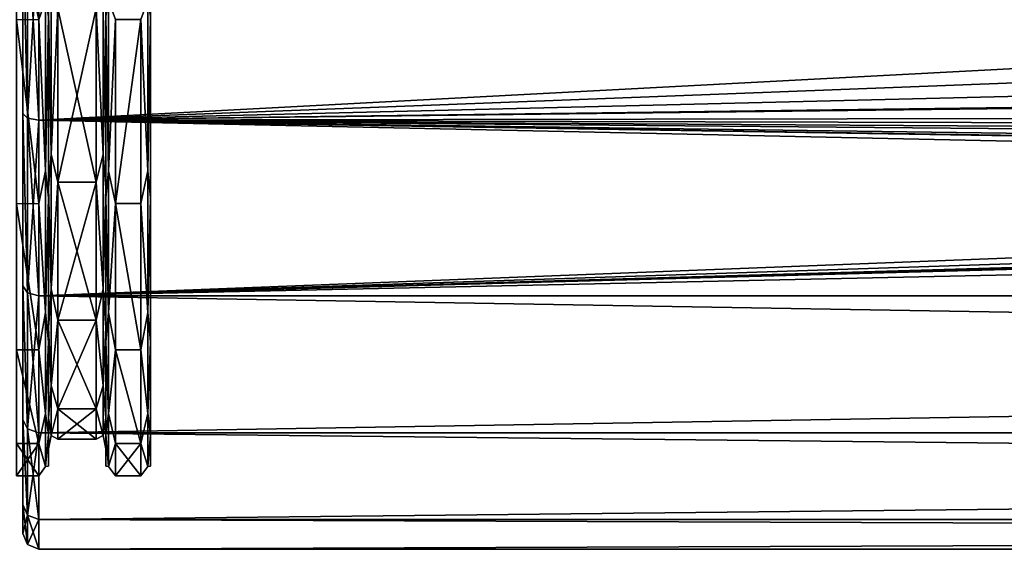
# Model space of a CAD drawing. Header units: metres. Extents: x -150 to 307, y -550 to 84.
# Tile 44 of 256: x -128 to -97, y -23 to -6. Entities that reach past the tile are written whole.
import ezdxf

# ---------------------------------------------------------------- set-up
doc = ezdxf.new("R2010")
doc.units = ezdxf.units.M
doc.layers.add('solid_26006363', color=7, linetype='CONTINUOUS')

msp = doc.modelspace()

# ---------------------------------------------------------------- linework, layer by layer
at = {"layer": 'solid_26006363'}
for points in [[(-128, -21.594101, 6.315068), (-128, 21.594103, 6.315067), (-128, 22.5)], [(-128, -22.5), (-128, -21.594101, 6.315068), (-128, 22.5)], [(-128, 21.594101, -6.315068), (-128, -22.5), (-128, 22.5)], [(-128, -18.93664, 12.151176), (-128, 18.936674, 12.151123), (-128, 21.594103, 6.315067)], [(-128, -21.594101, 6.315068), (-128, -18.93664, 12.151176), (-128, 21.594103, 6.315067)], [(-128, 21.594101, -6.315068), (-128, -21.594103, -6.315067), (-128, -22.5)], [(-128, 21.594101, -6.315068), (-128, 18.93664, -12.151176), (-128, -21.594103, -6.315067)], [(-124, 20.4, -0.000381), (-124, -20.4, 0.000381), (-124, -19.402067, -6.302104)], [(-124, 19.401833, -6.302826), (-124, 20.4, -0.000381), (-124, -19.402067, -6.302104)], [(-124, 20.4, -0.000381), (-124, 19.402067, 6.302104), (-124, -20.4, 0.000381)], [(-124, 19.402067, 6.302104), (-124, -19.401833, 6.302826), (-124, -20.4, 0.000381)], [(-124, 19.402067, 6.302104), (-124, 16.504221, 11.990109), (-124, -19.401833, 6.302826)], [(-124, 19.401833, -6.302826), (-124, -19.402067, -6.302104), (-124, -16.504221, -11.990109)], [(-124, 16.503796, -11.990692), (-124, 19.401833, -6.302826), (-124, -16.504221, -11.990109)], [(-128, -14.744483, 16.994734), (-128, 14.744518, 16.994703), (-128, 18.936674, 12.151123)], [(-128, -18.93664, 12.151176), (-128, -14.744483, 16.994734), (-128, 18.936674, 12.151123)], [(-128, 18.93664, -12.151176), (-128, -18.936674, -12.151123), (-128, -21.594103, -6.315067)], [(-128, 18.93664, -12.151176), (-128, 14.744483, -16.994734), (-128, -18.936674, -12.151123)], [(-124, 16.504221, 11.990109), (-124, -16.503796, 11.990692), (-124, -19.401833, 6.302826)], [(-124, 16.504221, 11.990109), (-124, 11.992166, 16.502766), (-124, -16.503796, 11.990692)], [(-124, 16.503796, -11.990692), (-124, -16.504221, -11.990109), (-124, -11.992166, -16.502766)], [(-124, 11.991564, -16.503202), (-124, 16.503796, -11.990692), (-124, -11.992166, -16.502766)], [(-128, -9.350961, 20.464529), (-128, 9.351008, 20.464508), (-128, 14.744518, 16.994703)], [(-128, -14.744483, 16.994734), (-128, -9.350961, 20.464529), (-128, 14.744518, 16.994703)], [(-128, 14.744483, -16.994734), (-128, -14.744518, -16.994703), (-128, -18.936674, -12.151123)], [(-128, 14.744483, -16.994734), (-128, 9.350961, -20.464529), (-128, -14.744518, -16.994703)], [(-124, 11.992166, 16.502766), (-124, -11.991564, 16.503202), (-124, -16.503796, 11.990692)], [(-124, 11.992166, 16.502766), (-124, 6.306096, 19.40077), (-124, -11.991564, 16.503202)], [(-124, 11.991564, -16.503202), (-124, -11.992166, -16.502766), (-124, -6.306096, -19.40077)], [(-128, -9.350961, 20.464529), (-128, -3.206975, 22.269781), (-128, 9.351008, 20.464508)], [(-128, 9.350961, -20.464529), (-128, -9.351008, -20.464508), (-128, -14.744518, -16.994703)], [(-128, 9.350961, -20.464529), (-128, 3.206975, -22.269781), (-128, -9.351008, -20.464508)], [(-124, 6.306096, 19.40077), (-124, -6.305456, 19.400978), (-124, -11.991564, 16.503202)], [(-128, 3.206975, -22.269781), (-128, -3.207029, -22.269772), (-128, -9.351008, -20.464508)], [(-127.5, -6.400903, -19.685488), (-128.199997, -6.413818, -19.681284), (-128.199997, -3.251045, -20.44311)], [(-127.5, -6.400923, 19.685482), (-128.199997, -3.251083, 20.443104), (-128.199997, -6.413888, 19.681261)], [(-127.853554, -9.49371, 20.788322), (-128, -3.206975, 22.269781), (-128, -9.350961, 20.464529)], [(-127.853554, -9.49371, 20.788322), (-127.853554, -3.2524, 22.620937), (-128, -3.206975, 22.269781)], [(-127.853554, -9.49371, -20.788322), (-128, -9.351008, -20.464508), (-128, -3.207029, -22.269772)], [(-127.853554, -3.2524, -22.620937), (-127.853554, -9.49371, -20.788322), (-128, -3.207029, -22.269772)], [(-127.853554, -9.49371, 20.788322), (-127.5, -3.273241, 22.765894), (-127.853554, -3.2524, 22.620937)], [(-127.853554, -3.2524, -22.620937), (-127.5, -3.273239, -22.765894), (-127.5, -9.554543, -20.921537)], [(-127.853554, -3.2524, -22.620937), (-127.5, -9.554543, -20.921537), (-127.853554, -9.49371, -20.788322)], [(-127.853554, -9.49371, 20.788322), (-127.5, -9.554543, 20.921537), (-127.5, -3.273241, 22.765894)], [(-127.5, -3.273239, -22.765894), (-10.303365, -6.053137, -22.189177), (-8.749658, -8.004267, -21.562275)], [(-127.5, -9.554543, -20.921537), (-127.5, -3.273239, -22.765894), (-8.749658, -8.004267, -21.562275)], [(-127.5, -3.273241, 22.765894), (-127.5, -9.554543, 20.921537), (-11.518896, -3.413036, 22.745356)], [(-127.5, -9.554543, 20.921537), (-10.829616, -5.089062, 22.429924), (-11.518896, -3.413036, 22.745356)], [(-127.5, -9.554543, 20.921537), (-9.84963, -6.686699, 22.006546), (-10.829616, -5.089062, 22.429924)], [(-127.112137, -10.617034, 16.520428), (-127.112137, -5.532627, 18.842398), (-127.199997, -6.147569, 18.874018)], [(-127.112137, -5.532627, -18.842398), (-127.112137, -10.617034, -16.520428), (-127.199997, -6.148464, -18.873728)], [(-127.112137, -5.532627, -18.842398), (-126.900002, -6.057603, -18.587843), (-127.112137, -10.617034, -16.520428)], [(-127.112137, -10.617034, 16.520428), (-126.900002, -6.057263, 18.587955), (-127.112137, -5.532627, 18.842398)], [(-125.487869, -10.617034, 16.520428), (-125.487869, -5.532627, 18.842398), (-125.699997, -6.057543, 18.587864)], [(-125.487869, -5.532627, -18.842398), (-125.487869, -10.617034, -16.520428), (-125.699997, -6.057473, -18.587887)], [(-125.487869, -5.532627, -18.842398), (-125.400002, -6.148214, -18.87381), (-125.487869, -10.617034, -16.520428)], [(-125.487869, -10.617034, 16.520428), (-125.400002, -6.148404, 18.873747), (-125.487869, -5.532627, 18.842398)], [(-127.287865, -11.143759, 17.340027), (-127.287865, -5.807108, 19.777195), (-127.5, -6.400923, 19.685482)], [(-127.287865, -5.807108, -19.777195), (-127.287865, -11.143759, -17.340027), (-127.5, -6.400903, -19.685488)], [(-127.287865, -5.807108, -19.777195), (-127.199997, -6.305917, -19.400829), (-127.287865, -11.143759, -17.340027)], [(-127.287865, -11.143759, 17.340027), (-127.199997, -6.306055, 19.400784), (-127.287865, -5.807108, 19.777195)], [(-125.312134, -5.807108, 19.777195), (-125.400002, -6.306055, 19.400784), (-125.312134, -11.143759, 17.340027)], [(-125.312134, -11.143759, -17.340027), (-125.400002, -6.305917, -19.400829), (-125.312134, -5.807108, -19.777195)], [(-125.312134, -11.143759, -17.340027), (-125.312134, -5.807108, -19.777195), (-125.099998, -6.400903, -19.685488)], [(-125.312134, -5.807108, 19.777195), (-125.312134, -11.143759, 17.340027), (-125.099998, -6.400923, 19.685482)], [(-124.087868, -5.807108, 19.777193), (-124.300003, -6.400867, 19.685499), (-124.087868, -11.143759, 17.340027)], [(-124.087868, -11.143759, -17.340027), (-124.300003, -6.400966, -19.685467), (-124.087868, -5.807108, -19.777193)], [(-124.087868, -11.143759, -17.340027), (-124.087868, -5.807108, -19.777193), (-124, -6.306096, -19.40077)], [(-124.087868, -5.807108, 19.777193), (-124.087868, -11.143759, 17.340027), (-124, -6.305456, 19.400978)], [(-127.199997, -6.147569, 18.874018), (-127.199997, -6.306055, 19.400784), (-127.199997, -11.99208, 16.502829)], [(-127.199997, -11.675284, 16.05315), (-127.199997, -6.147569, 18.874018), (-127.199997, -11.99208, 16.502829)], [(-127.112137, -10.617034, 16.520428), (-127.199997, -6.147569, 18.874018), (-127.199997, -11.675284, 16.05315)], [(-127.199997, -6.148464, -18.873728), (-127.199997, -11.991952, -16.502922), (-127.199997, -6.305917, -19.400829)], [(-127.199997, -6.148464, -18.873728), (-127.199997, -11.676162, -16.052513), (-127.199997, -11.991952, -16.502922)], [(-127.112137, -10.617034, -16.520428), (-127.199997, -11.676162, -16.052513), (-127.199997, -6.148464, -18.873728)], [(-127.112137, -10.617034, 16.520428), (-126.900002, -11.500469, 15.809546), (-126.900002, -6.057263, 18.587955)], [(-127.112137, -10.617034, -16.520428), (-126.900002, -6.057603, -18.587843), (-126.900002, -11.500857, -15.809262)], [(-126.900002, -6.057263, 18.587955), (-126.900002, -11.500469, 15.809546), (-125.699997, -6.057543, 18.587864)], [(-126.900002, -6.057603, -18.587843), (-125.699997, -6.057473, -18.587887), (-125.699997, -11.500702, -15.809376)], [(-126.900002, -11.500469, 15.809546), (-125.699997, -11.500782, 15.809317), (-125.699997, -6.057543, 18.587864)], [(-126.900002, -11.500857, -15.809262), (-126.900002, -6.057603, -18.587843), (-125.699997, -11.500702, -15.809376)], [(-125.487869, -10.617034, -16.520428), (-125.699997, -11.500702, -15.809376), (-125.699997, -6.057473, -18.587887)], [(-125.487869, -10.617034, 16.520428), (-125.699997, -6.057543, 18.587864), (-125.699997, -11.500782, 15.809317)], [(-125.487869, -10.617034, -16.520428), (-125.400002, -6.148214, -18.87381), (-125.400002, -11.675852, -16.052738)], [(-125.487869, -10.617034, 16.520428), (-125.400002, -11.676038, 16.052605), (-125.400002, -6.148404, 18.873747)], [(-125.400002, -6.148214, -18.87381), (-125.400002, -6.305917, -19.400829), (-125.400002, -11.991952, -16.502922)], [(-125.400002, -11.675852, -16.052738), (-125.400002, -6.148214, -18.87381), (-125.400002, -11.991952, -16.502922)], [(-125.400002, -6.148404, 18.873747), (-125.400002, -11.99208, 16.502829), (-125.400002, -6.306055, 19.400784)], [(-125.400002, -6.148404, 18.873747), (-125.400002, -11.676038, 16.052605), (-125.400002, -11.99208, 16.502829)], [(-127.5, -6.400903, -19.685488), (-127.5, -12.169649, -16.744839), (-128.199997, -6.413818, -19.681284)], [(-127.5, -12.169675, 16.74482), (-127.5, -6.400923, 19.685482), (-128.199997, -6.413888, 19.681261)], [(-127.5, -12.169649, -16.744839), (-128.199997, -12.177239, -16.739321), (-128.199997, -6.413818, -19.681284)], [(-127.5, -12.169675, 16.74482), (-128.199997, -6.413888, 19.681261), (-128.199997, -12.17732, 16.739262)], [(-127.287865, -11.143759, -17.340027), (-127.5, -12.169649, -16.744839), (-127.5, -6.400903, -19.685488)], [(-127.287865, -11.143759, 17.340027), (-127.5, -6.400923, 19.685482), (-127.5, -12.169675, 16.74482)], [(-127.287865, -11.143759, -17.340027), (-127.199997, -6.305917, -19.400829), (-127.199997, -11.991952, -16.502922)], [(-127.287865, -11.143759, 17.340027), (-127.199997, -11.99208, 16.502829), (-127.199997, -6.306055, 19.400784)], [(-125.312134, -11.143759, -17.340027), (-125.400002, -11.991952, -16.502922), (-125.400002, -6.305917, -19.400829)], [(-125.312134, -11.143759, 17.340027), (-125.400002, -6.306055, 19.400784), (-125.400002, -11.99208, 16.502829)], [(-125.312134, -11.143759, -17.340027), (-125.099998, -6.400903, -19.685488), (-125.099998, -12.169649, -16.744839)], [(-125.312134, -11.143759, 17.340027), (-125.099998, -12.169675, 16.74482), (-125.099998, -6.400923, 19.685482)], [(-125.099998, -12.169675, 16.74482), (-124.300003, -12.169588, 16.744884), (-124.300003, -6.400867, 19.685499)], [(-125.099998, -6.400923, 19.685482), (-125.099998, -12.169675, 16.74482), (-124.300003, -6.400867, 19.685499)], [(-125.099998, -12.169649, -16.744839), (-125.099998, -6.400903, -19.685488), (-124.300003, -6.400966, -19.685467)], [(-125.099998, -12.169649, -16.744839), (-124.300003, -6.400966, -19.685467), (-124.300003, -12.169714, -16.744793)], [(-124.087868, -11.143759, 17.340027), (-124.300003, -6.400867, 19.685499), (-124.300003, -12.169588, 16.744884)], [(-124.087868, -11.143759, -17.340027), (-124.300003, -12.169714, -16.744793), (-124.300003, -6.400966, -19.685467)], [(-124.087868, -11.143759, 17.340027), (-124, -11.991564, 16.503202), (-124, -6.305456, 19.400978)], [(-124.087868, -11.143759, -17.340027), (-124, -6.306096, -19.40077), (-124, -11.992166, -16.502766)], [(-127.5, -9.554543, 20.921537), (-8.590501, -8.136507, 21.512724), (-9.84963, -6.686699, 22.006546)], [(-127.5, -9.554543, -20.921537), (-8.749658, -8.004267, -21.562275), (-6.391418, -9.857133, -20.780687)], [(-127.5, -9.554543, 20.921537), (-7.130684, -9.353321, 21.012268), (-8.590501, -8.136507, 21.512724)], [(-127.853554, -14.965895, 17.271563), (-128, -9.350961, 20.464529), (-128, -14.744483, 16.994734)], [(-127.853554, -14.965895, 17.271563), (-127.853554, -9.49371, 20.788322), (-128, -9.350961, 20.464529)], [(-127.853554, -14.965895, -17.271563), (-128, -14.744518, -16.994703), (-128, -9.351008, -20.464508)], [(-127.853554, -9.49371, -20.788322), (-127.853554, -14.965895, -17.271563), (-128, -9.351008, -20.464508)], [(-127.853554, -14.965895, 17.271563), (-127.5, -9.554543, 20.921537), (-127.853554, -9.49371, 20.788322)], [(-127.853554, -9.49371, -20.788322), (-127.5, -9.554543, -20.921537), (-127.5, -15.061792, -17.382244)], [(-127.853554, -9.49371, -20.788322), (-127.5, -15.061792, -17.382244), (-127.853554, -14.965895, -17.271563)], [(-127.853554, -14.965895, 17.271563), (-127.5, -15.061794, 17.382242), (-127.5, -9.554543, 20.921537)], [(-127.5, -9.554543, 20.921537), (-5.536629, -10.308073, 20.56073), (-7.130684, -9.353321, 21.012268)], [(-127.5, -9.554543, 20.921537), (-127.5, -15.061794, 17.382242), (-5.536629, -10.308073, 20.56073)], [(-127.5, -15.061794, 17.382242), (127.5, -9.554543, 20.921537), (-0.431443, -11.598684, 19.861282)], [(-127.5, -15.061794, 17.382242), (127.5, -15.061793, 17.382244), (127.5, -9.554543, 20.921537)], [(-127.5, -9.554543, -20.921537), (-1.338806, -11.548614, -19.890438), (0.428403, -11.615707, -19.851332)], [(-127.5, -9.554543, -20.921537), (0.428403, -11.615707, -19.851332), (127.5, -15.061794, -17.382242)], [(-127.5, -9.554543, -20.921537), (-1.600075, -11.517299, -19.908587), (-1.338806, -11.548614, -19.890438)], [(-127.5, -9.554543, -20.921537), (-3.129887, -11.22424, -20.07527), (-1.600075, -11.517299, -19.908587)], [(-127.5, -9.554543, -20.921537), (-4.859303, -10.633843, -20.39415), (-3.129887, -11.22424, -20.07527)], [(-127.5, -9.554543, -20.921537), (-6.391418, -9.857133, -20.780687), (-4.859303, -10.633843, -20.39415)], [(-127.5, -15.061792, -17.382244), (-127.5, -9.554543, -20.921537), (127.5, -15.061794, -17.382242)], [(-127.5, -15.061794, 17.382242), (-3.868196, -10.990808, 20.204012), (-5.536629, -10.308073, 20.56073)], [(-127.112137, -14.841311, 12.860069), (-127.112137, -10.617034, 16.520428), (-127.199997, -11.675284, 16.05315)], [(-127.112137, -10.617034, -16.520428), (-127.112137, -14.841311, -12.860069), (-127.199997, -11.676162, -16.052513)], [(-127.112137, -10.617034, -16.520428), (-126.900002, -11.500857, -15.809262), (-127.112137, -14.841311, -12.860069)], [(-127.112137, -14.841311, 12.860069), (-126.900002, -11.500469, 15.809546), (-127.112137, -10.617034, 16.520428)], [(-125.487869, -14.841311, 12.860069), (-125.487869, -10.617034, 16.520428), (-125.699997, -11.500782, 15.809317)], [(-125.487869, -10.617034, -16.520428), (-125.487869, -14.841311, -12.860069), (-125.699997, -11.500702, -15.809376)], [(-125.487869, -10.617034, -16.520428), (-125.400002, -11.675852, -16.052738), (-125.487869, -14.841311, -12.860069)], [(-125.487869, -14.841311, 12.860069), (-125.400002, -11.676038, 16.052605), (-125.487869, -10.617034, 16.520428)], [(-127.5, -15.061794, 17.382242), (-2.163444, -11.416811, 19.966383), (-3.868196, -10.990808, 20.204012)], [(-127.287865, -15.577609, 13.498075), (-127.287865, -11.143759, 17.340027), (-127.5, -12.169675, 16.74482)], [(-127.287865, -11.143759, -17.340027), (-127.287865, -15.577609, -13.498075), (-127.5, -12.169649, -16.744839)], [(-127.5, -15.061794, 17.382242), (-1.431234, -11.523005, 19.905285), (-2.163444, -11.416811, 19.966383)], [(-127.287865, -11.143759, -17.340027), (-127.199997, -11.991952, -16.502922), (-127.287865, -15.577609, -13.498075)], [(-127.287865, -15.577609, 13.498075), (-127.199997, -11.99208, 16.502829), (-127.287865, -11.143759, 17.340027)], [(-125.312134, -11.143759, 17.340027), (-125.400002, -11.99208, 16.502829), (-125.312134, -15.577609, 13.498075)], [(-125.312134, -15.577609, -13.498075), (-125.400002, -11.991952, -16.502922), (-125.312134, -11.143759, -17.340027)], [(-125.312134, -15.577609, -13.498075), (-125.312134, -11.143759, -17.340027), (-125.099998, -12.169649, -16.744839)], [(-125.312134, -11.143759, 17.340027), (-125.312134, -15.577609, 13.498075), (-125.099998, -12.169675, 16.74482)], [(-124.087868, -11.143759, 17.340027), (-124.300003, -12.169588, 16.744884), (-124.087868, -15.577608, 13.498075)], [(-124.087868, -15.577608, -13.498075), (-124.300003, -12.169714, -16.744793), (-124.087868, -11.143759, -17.340027)], [(-124.087868, -15.577608, -13.498075), (-124.087868, -11.143759, -17.340027), (-124, -11.992166, -16.502766)], [(-124.087868, -11.143759, 17.340027), (-124.087868, -15.577608, 13.498075), (-124, -11.991564, 16.503202)], [(-127.5, -15.061794, 17.382242), (-0.431443, -11.598684, 19.861282), (-1.431234, -11.523005, 19.905285)], [(-127.199997, -11.675284, 16.05315), (-127.199997, -11.99208, 16.502829), (-127.199997, -16.504126, 11.99024)], [(-127.199997, -16.062344, 11.662592), (-127.199997, -11.675284, 16.05315), (-127.199997, -16.504126, 11.99024)], [(-127.112137, -14.841311, 12.860069), (-127.199997, -11.675284, 16.05315), (-127.199997, -16.062344, 11.662592)], [(-127.199997, -11.676162, -16.052513), (-127.199997, -16.504036, -11.990364), (-127.199997, -11.991952, -16.502922)], [(-127.199997, -11.676162, -16.052513), (-127.199997, -16.062962, -11.661742), (-127.199997, -16.504036, -11.990364)], [(-127.112137, -14.841311, -12.860069), (-127.199997, -16.062962, -11.661742), (-127.199997, -11.676162, -16.052513)], [(-127.112137, -14.841311, 12.860069), (-126.900002, -15.820111, 11.485929), (-126.900002, -11.500469, 15.809546)], [(-127.112137, -14.841311, -12.860069), (-126.900002, -11.500857, -15.809262), (-126.900002, -15.82036, -11.485587)], [(-126.900002, -11.500469, 15.809546), (-126.900002, -15.820111, 11.485929), (-125.699997, -11.500782, 15.809317)], [(-126.900002, -11.500857, -15.809262), (-125.699997, -11.500702, -15.809376), (-125.699997, -15.820244, -11.485747)], [(-126.900002, -15.820111, 11.485929), (-125.699997, -15.820295, 11.485676), (-125.699997, -11.500782, 15.809317)], [(-126.900002, -15.82036, -11.485587), (-126.900002, -11.500857, -15.809262), (-125.699997, -15.820244, -11.485747)], [(-125.487869, -14.841311, -12.860069), (-125.699997, -15.820244, -11.485747), (-125.699997, -11.500702, -15.809376)], [(-125.487869, -14.841311, 12.860069), (-125.699997, -11.500782, 15.809317), (-125.699997, -15.820295, 11.485676)], [(-125.487869, -14.841311, -12.860069), (-125.400002, -11.675852, -16.052738), (-125.400002, -16.062693, -11.662113)], [(-125.487869, -14.841311, 12.860069), (-125.400002, -16.062822, 11.661934), (-125.400002, -11.676038, 16.052605)], [(-125.400002, -11.675852, -16.052738), (-125.400002, -11.991952, -16.502922), (-125.400002, -16.504036, -11.990364)], [(-125.400002, -16.062693, -11.662113), (-125.400002, -11.675852, -16.052738), (-125.400002, -16.504036, -11.990364)], [(-125.400002, -11.676038, 16.052605), (-125.400002, -16.504126, 11.99024), (-125.400002, -11.99208, 16.502829)], [(-125.400002, -11.676038, 16.052605), (-125.400002, -16.062822, 11.661934), (-125.400002, -16.504126, 11.99024)], [(-127.287865, -15.577609, -13.498075), (-127.199997, -11.991952, -16.502922), (-127.199997, -16.504036, -11.990364)], [(-127.287865, -15.577609, 13.498075), (-127.199997, -16.504126, 11.99024), (-127.199997, -11.99208, 16.502829)], [(-125.312134, -15.577609, -13.498075), (-125.400002, -16.504036, -11.990364), (-125.400002, -11.991952, -16.502922)], [(-125.312134, -15.577609, 13.498075), (-125.400002, -11.99208, 16.502829), (-125.400002, -16.504126, 11.99024)], [(-124.087868, -15.577608, 13.498075), (-124, -16.503796, 11.990692), (-124, -11.991564, 16.503202)], [(-124.087868, -15.577608, -13.498075), (-124, -11.992166, -16.502766), (-124, -16.504221, -11.990109)], [(-127.5, -12.169649, -16.744839), (-127.5, -16.747051, -12.166605), (-128.199997, -12.177239, -16.739321)], [(-127.5, -16.747065, 12.166586), (-127.5, -12.169675, 16.74482), (-128.199997, -12.17732, 16.739262)], [(-127.5, -16.747051, -12.166605), (-128.199997, -16.750858, -12.161364), (-128.199997, -12.177239, -16.739321)], [(-127.5, -16.747065, 12.166586), (-128.199997, -12.17732, 16.739262), (-128.199997, -16.75091, 12.161292)], [(-127.287865, -15.577609, -13.498075), (-127.5, -16.747051, -12.166605), (-127.5, -12.169649, -16.744839)], [(-127.287865, -15.577609, 13.498075), (-127.5, -12.169675, 16.74482), (-127.5, -16.747065, 12.166586)], [(-125.312134, -15.577609, -13.498075), (-125.099998, -12.169649, -16.744839), (-125.099998, -16.747051, -12.166605)], [(-125.312134, -15.577609, 13.498075), (-125.099998, -16.747065, 12.166586), (-125.099998, -12.169675, 16.74482)], [(-125.099998, -12.169675, 16.74482), (-124.300003, -16.747023, 12.166645), (-124.300003, -12.169588, 16.744884)], [(-125.099998, -12.169649, -16.744839), (-124.300003, -12.169714, -16.744793), (-124.300003, -16.747087, -12.166554)], [(-125.099998, -16.747051, -12.166605), (-125.099998, -12.169649, -16.744839), (-124.300003, -16.747087, -12.166554)], [(-125.099998, -12.169675, 16.74482), (-125.099998, -16.747065, 12.166586), (-124.300003, -16.747023, 12.166645)], [(-124.087868, -15.577608, 13.498075), (-124.300003, -12.169588, 16.744884), (-124.300003, -16.747023, 12.166645)], [(-124.087868, -15.577608, -13.498075), (-124.300003, -16.747087, -12.166554), (-124.300003, -12.169714, -16.744793)], [(-127.853554, -19.225632, 12.355564), (-128, -14.744483, 16.994734), (-128, -18.93664, 12.151176)], [(-127.853554, -19.225632, 12.355564), (-127.853554, -14.965895, 17.271563), (-128, -14.744483, 16.994734)], [(-127.853554, -19.225632, -12.355564), (-128, -18.936674, -12.151123), (-128, -14.744518, -16.994703)], [(-127.853554, -14.965895, -17.271563), (-127.853554, -19.225632, -12.355564), (-128, -14.744518, -16.994703)], [(-127.853554, -19.225632, 12.355564), (-127.5, -15.061794, 17.382242), (-127.853554, -14.965895, 17.271563)], [(-127.853554, -14.965895, -17.271563), (-127.5, -15.061792, -17.382244), (-127.5, -19.348827, -12.434744)], [(-127.853554, -14.965895, -17.271563), (-127.5, -19.348827, -12.434744), (-127.853554, -19.225632, -12.355564)], [(-127.853554, -19.225632, 12.355564), (-127.5, -19.348829, 12.434743), (-127.5, -15.061794, 17.382242)], [(-127.5, -15.061792, -17.382244), (127.5, -15.061794, -17.382242), (127.5, -19.348829, -12.434743)], [(-127.5, -19.348827, -12.434744), (-127.5, -15.061792, -17.382244), (127.5, -19.348829, -12.434743)], [(-127.5, -19.348829, 12.434743), (127.5, -19.348827, 12.434744), (127.5, -15.061793, 17.382244)], [(-127.5, -15.061794, 17.382242), (-127.5, -19.348829, 12.434743), (127.5, -15.061793, 17.382244)], [(-127.112137, -17.863235, 8.157866), (-127.112137, -14.841311, 12.860069), (-127.199997, -16.062344, 11.662592)], [(-127.112137, -14.841311, -12.860069), (-127.112137, -17.863235, -8.157866), (-127.199997, -16.062962, -11.661742)], [(-127.112137, -14.841311, -12.860069), (-126.900002, -15.82036, -11.485587), (-127.112137, -17.863235, -8.157866)], [(-127.112137, -17.863235, 8.157866), (-126.900002, -15.820111, 11.485929), (-127.112137, -14.841311, 12.860069)], [(-125.487869, -17.863234, 8.157866), (-125.487869, -14.841311, 12.860069), (-125.699997, -15.820295, 11.485676)], [(-125.487869, -14.841311, -12.860069), (-125.487869, -17.863234, -8.157866), (-125.699997, -15.820244, -11.485747)], [(-125.487869, -14.841311, -12.860069), (-125.400002, -16.062693, -11.662113), (-125.487869, -17.863234, -8.157866)], [(-125.487869, -17.863234, 8.157866), (-125.400002, -16.062822, 11.661934), (-125.487869, -14.841311, 12.860069)], [(-127.287865, -18.749454, 8.562589), (-127.287865, -15.577609, 13.498075), (-127.5, -16.747065, 12.166586)], [(-127.287865, -15.577609, -13.498075), (-127.287865, -18.749454, -8.562589), (-127.5, -16.747051, -12.166605)], [(-127.287865, -15.577609, -13.498075), (-127.199997, -16.504036, -11.990364), (-127.287865, -18.749454, -8.562589)], [(-127.287865, -18.749454, 8.562589), (-127.199997, -16.504126, 11.99024), (-127.287865, -15.577609, 13.498075)], [(-125.312134, -15.577609, 13.498075), (-125.400002, -16.504126, 11.99024), (-125.312134, -18.749454, 8.562589)], [(-125.312134, -18.749454, -8.562589), (-125.400002, -16.504036, -11.990364), (-125.312134, -15.577609, -13.498075)], [(-125.312134, -18.749454, -8.562589), (-125.312134, -15.577609, -13.498075), (-125.099998, -16.747051, -12.166605)], [(-125.312134, -15.577609, 13.498075), (-125.312134, -18.749454, 8.562589), (-125.099998, -16.747065, 12.166586)], [(-124.087868, -15.577608, 13.498075), (-124.300003, -16.747023, 12.166645), (-124.087868, -18.749453, 8.562589)], [(-124.087868, -18.749453, -8.562589), (-124.300003, -16.747087, -12.166554), (-124.087868, -15.577608, -13.498075)], [(-124.087868, -18.749453, -8.562589), (-124.087868, -15.577608, -13.498075), (-124, -16.504221, -11.990109)], [(-124.087868, -15.577608, 13.498075), (-124.087868, -18.749453, 8.562589), (-124, -16.503796, 11.990692)], [(-127.112137, -17.863235, 8.157866), (-126.900002, -18.594297, 6.037765), (-126.900002, -15.820111, 11.485929)], [(-127.112137, -17.863235, -8.157866), (-126.900002, -15.82036, -11.485587), (-126.900002, -18.594435, -6.037344)], [(-126.900002, -15.820111, 11.485929), (-126.900002, -18.594297, 6.037765), (-125.699997, -15.820295, 11.485676)], [(-126.900002, -15.82036, -11.485587), (-125.699997, -15.820244, -11.485747), (-125.699997, -18.59436, -6.037571)], [(-126.900002, -18.594297, 6.037765), (-125.699997, -18.594389, 6.037484), (-125.699997, -15.820295, 11.485676)], [(-126.900002, -18.594435, -6.037344), (-126.900002, -15.82036, -11.485587), (-125.699997, -18.59436, -6.037571)], [(-125.487869, -17.863234, -8.157866), (-125.699997, -18.59436, -6.037571), (-125.699997, -15.820244, -11.485747)], [(-125.487869, -17.863234, 8.157866), (-125.699997, -15.820295, 11.485676), (-125.699997, -18.594389, 6.037484)], [(-127.199997, -16.062344, 11.662592), (-127.199997, -16.504126, 11.99024), (-127.199997, -19.401993, 6.302332)], [(-127.199997, -18.87962, 6.130201), (-127.199997, -16.062344, 11.662592), (-127.199997, -19.401993, 6.302332)], [(-127.112137, -17.863235, 8.157866), (-127.199997, -16.062344, 11.662592), (-127.199997, -18.87962, 6.130201)], [(-127.199997, -16.062962, -11.661742), (-127.199997, -19.401943, -6.302484), (-127.199997, -16.504036, -11.990364)], [(-127.199997, -16.062962, -11.661742), (-127.199997, -18.879957, -6.129164), (-127.199997, -19.401943, -6.302484)], [(-127.112137, -17.863235, -8.157866), (-127.199997, -18.879957, -6.129164), (-127.199997, -16.062962, -11.661742)], [(-125.487869, -17.863234, -8.157866), (-125.400002, -16.062693, -11.662113), (-125.400002, -18.87978, -6.129708)], [(-125.487869, -17.863234, 8.157866), (-125.400002, -18.87985, 6.12949), (-125.400002, -16.062822, 11.661934)], [(-125.400002, -16.062693, -11.662113), (-125.400002, -16.504036, -11.990364), (-125.400002, -19.401943, -6.302484)], [(-125.400002, -18.87978, -6.129708), (-125.400002, -16.062693, -11.662113), (-125.400002, -19.401943, -6.302484)], [(-125.400002, -16.062822, 11.661934), (-125.400002, -19.401993, 6.302332), (-125.400002, -16.504126, 11.99024)], [(-125.400002, -16.062822, 11.661934), (-125.400002, -18.87985, 6.12949), (-125.400002, -19.401993, 6.302332)], [(-127.287865, -18.749454, -8.562589), (-127.199997, -16.504036, -11.990364), (-127.199997, -19.401943, -6.302484)], [(-127.287865, -18.749454, 8.562589), (-127.199997, -19.401993, 6.302332), (-127.199997, -16.504126, 11.99024)], [(-125.312134, -18.749454, -8.562589), (-125.400002, -19.401943, -6.302484), (-125.400002, -16.504036, -11.990364)], [(-125.312134, -18.749454, 8.562589), (-125.400002, -16.504126, 11.99024), (-125.400002, -19.401993, 6.302332)], [(-124.087868, -18.749453, 8.562589), (-124, -19.401833, 6.302826), (-124, -16.503796, 11.990692)], [(-124.087868, -18.749453, -8.562589), (-124, -16.504221, -11.990109), (-124, -19.402067, -6.302104)], [(-127.5, -16.747051, -12.166605), (-127.5, -19.687172, -6.395721), (-128.199997, -16.750858, -12.161364)], [(-127.5, -19.68718, 6.395697), (-127.5, -16.747065, 12.166586), (-128.199997, -16.75091, 12.161292)], [(-127.5, -19.687172, -6.395721), (-128.199997, -19.68815, -6.392712), (-128.199997, -16.750858, -12.161364)], [(-127.5, -19.68718, 6.395697), (-128.199997, -16.75091, 12.161292), (-128.199997, -19.688177, 6.392624)], [(-127.287865, -18.749454, -8.562589), (-127.5, -19.687172, -6.395721), (-127.5, -16.747051, -12.166605)], [(-127.287865, -18.749454, 8.562589), (-127.5, -16.747065, 12.166586), (-127.5, -19.68718, 6.395697)], [(-125.312134, -18.749454, -8.562589), (-125.099998, -16.747051, -12.166605), (-125.099998, -19.687172, -6.395721)], [(-125.312134, -18.749454, 8.562589), (-125.099998, -19.68718, 6.395697), (-125.099998, -16.747065, 12.166586)], [(-125.099998, -16.747065, 12.166586), (-124.300003, -19.687155, 6.395772), (-124.300003, -16.747023, 12.166645)], [(-125.099998, -16.747051, -12.166605), (-124.300003, -16.747087, -12.166554), (-124.300003, -19.687195, -6.39565)], [(-125.099998, -19.687172, -6.395721), (-125.099998, -16.747051, -12.166605), (-124.300003, -19.687195, -6.39565)], [(-125.099998, -16.747065, 12.166586), (-125.099998, -19.68718, 6.395697), (-124.300003, -19.687155, 6.395772)], [(-124.087868, -18.749453, 8.562589), (-124.300003, -16.747023, 12.166645), (-124.300003, -19.687155, 6.395772)], [(-124.087868, -18.749453, -8.562589), (-124.300003, -19.687195, -6.39565), (-124.300003, -16.747087, -12.166554)], [(-127.112137, -19.437984, 2.79476), (-127.112137, -17.863235, 8.157866), (-127.199997, -18.87962, 6.130201)], [(-127.112137, -17.863235, -8.157866), (-127.112137, -19.437984, -2.79476), (-127.199997, -18.879957, -6.129164)], [(-127.112137, -17.863235, -8.157866), (-126.900002, -18.594435, -6.037344), (-127.112137, -19.437984, -2.79476)], [(-127.112137, -19.437984, 2.79476), (-126.900002, -18.594297, 6.037765), (-127.112137, -17.863235, 8.157866)], [(-125.487869, -19.437984, 2.79476), (-125.487869, -17.863234, 8.157866), (-125.699997, -18.594389, 6.037484)], [(-125.487869, -17.863234, -8.157866), (-125.487869, -19.437984, -2.79476), (-125.699997, -18.59436, -6.037571)], [(-125.487869, -17.863234, -8.157866), (-125.400002, -18.87978, -6.129708), (-125.487869, -19.437984, -2.79476)], [(-125.487869, -19.437984, 2.79476), (-125.400002, -18.87985, 6.12949), (-125.487869, -17.863234, 8.157866)], [(-127.287865, -20.402328, 2.933412), (-127.287865, -18.749454, 8.562589), (-127.5, -19.68718, 6.395697)], [(-127.287865, -18.749454, -8.562589), (-127.287865, -20.402328, -2.933412), (-127.5, -19.687172, -6.395721)], [(-127.287865, -18.749454, -8.562589), (-127.199997, -19.401943, -6.302484), (-127.287865, -20.402328, -2.933412)], [(-127.287865, -20.402328, 2.933412), (-127.199997, -19.401993, 6.302332), (-127.287865, -18.749454, 8.562589)], [(-127.112137, -19.437984, 2.79476), (-126.900002, -19.549999, 0.000216), (-126.900002, -18.594297, 6.037765)], [(-127.112137, -19.437984, -2.79476), (-126.900002, -18.594435, -6.037344), (-126.900002, -19.549999, 0.000216)], [(-126.900002, -18.594297, 6.037765), (-126.900002, -19.549999, 0.000216), (-125.699997, -18.594389, 6.037484)], [(-126.900002, -18.594435, -6.037344), (-125.699997, -18.59436, -6.037571), (-125.699997, -19.549999, -0.000045)], [(-126.900002, -19.549999, 0.000216), (-125.699997, -19.549999, -0.000045), (-125.699997, -18.594389, 6.037484)], [(-126.900002, -19.549999, 0.000216), (-126.900002, -18.594435, -6.037344), (-125.699997, -19.549999, -0.000045)], [(-125.487869, -19.437984, -2.79476), (-125.699997, -19.549999, -0.000045), (-125.699997, -18.59436, -6.037571)], [(-125.487869, -19.437984, 2.79476), (-125.699997, -18.594389, 6.037484), (-125.699997, -19.549999, -0.000045)], [(-125.312134, -18.749454, 8.562589), (-125.400002, -19.401993, 6.302332), (-125.312134, -20.402328, 2.933412)], [(-125.312134, -20.402328, -2.933412), (-125.400002, -19.401943, -6.302484), (-125.312134, -18.749454, -8.562589)], [(-125.312134, -20.402328, -2.933412), (-125.312134, -18.749454, -8.562589), (-125.099998, -19.687172, -6.395721)], [(-125.312134, -18.749454, 8.562589), (-125.312134, -20.402328, 2.933412), (-125.099998, -19.68718, 6.395697)], [(-124.087868, -18.749453, 8.562589), (-124.300003, -19.687155, 6.395772), (-124.087868, -20.402328, 2.933412)], [(-124.087868, -20.402328, -2.933412), (-124.300003, -19.687195, -6.39565), (-124.087868, -18.749453, -8.562589)], [(-124.087868, -20.402328, -2.933412), (-124.087868, -18.749453, -8.562589), (-124, -19.402067, -6.302104)], [(-124.087868, -18.749453, 8.562589), (-124.087868, -20.402328, 2.933412), (-124, -19.401833, 6.302826)], [(-127.853554, -21.927824, 6.43859), (-128, -18.93664, 12.151176), (-128, -21.594101, 6.315068)], [(-127.853554, -21.927824, 6.43859), (-127.853554, -19.225632, 12.355564), (-128, -18.93664, 12.151176)], [(-127.853554, -21.927824, -6.43859), (-128, -21.594103, -6.315067), (-128, -18.936674, -12.151123)], [(-127.853554, -19.225632, -12.355564), (-127.853554, -21.927824, -6.43859), (-128, -18.936674, -12.151123)], [(-127.199997, -18.87962, 6.130201), (-127.199997, -19.401993, 6.302332), (-127.199997, -20.4, -0.000081)], [(-127.199997, -19.85, 0.000547), (-127.199997, -18.87962, 6.130201), (-127.199997, -20.4, -0.000081)], [(-127.112137, -19.437984, 2.79476), (-127.199997, -18.87962, 6.130201), (-127.199997, -19.85, 0.000547)], [(-127.199997, -18.879957, -6.129164), (-127.199997, -20.4, -0.000081), (-127.199997, -19.401943, -6.302484)], [(-127.199997, -18.879957, -6.129164), (-127.199997, -19.85, 0.000547), (-127.199997, -20.4, -0.000081)], [(-127.112137, -19.437984, -2.79476), (-127.199997, -19.85, 0.000547), (-127.199997, -18.879957, -6.129164)], [(-125.487869, -19.437984, -2.79476), (-125.400002, -18.87978, -6.129708), (-125.400002, -19.85, -0.000116)], [(-125.487869, -19.437984, 2.79476), (-125.400002, -19.85, -0.000116), (-125.400002, -18.87985, 6.12949)], [(-125.400002, -18.87978, -6.129708), (-125.400002, -19.401943, -6.302484), (-125.400002, -20.4, -0.000081)], [(-125.400002, -19.85, -0.000116), (-125.400002, -18.87978, -6.129708), (-125.400002, -20.4, -0.000081)], [(-125.400002, -18.87985, 6.12949), (-125.400002, -19.85, -0.000116), (-125.400002, -19.401993, 6.302332)], [(-127.853554, -21.927824, 6.43859), (-127.5, -19.348829, 12.434743), (-127.853554, -19.225632, 12.355564)], [(-127.853554, -19.225632, -12.355564), (-127.5, -19.348827, -12.434744), (-127.5, -22.068336, -6.479857)], [(-127.853554, -19.225632, -12.355564), (-127.5, -22.068336, -6.479857), (-127.853554, -21.927824, -6.43859)], [(-127.853554, -21.927824, 6.43859), (-127.5, -22.068336, 6.479855), (-127.5, -19.348829, 12.434743)], [(-127.5, -22.068336, 6.479855), (127.5, -22.068336, 6.479857), (127.5, -19.348827, 12.434744)], [(-127.5, -19.348829, 12.434743), (-127.5, -22.068336, 6.479855), (127.5, -19.348827, 12.434744)], [(-127.5, -19.348827, -12.434744), (127.5, -19.348829, -12.434743), (127.5, -22.068336, -6.479855)], [(-127.5, -22.068336, -6.479857), (-127.5, -19.348827, -12.434744), (127.5, -22.068336, -6.479855)], [(-127.287865, -20.402328, -2.933412), (-127.199997, -19.401943, -6.302484), (-127.199997, -20.4, -0.000081)], [(-127.287865, -20.402328, 2.933412), (-127.199997, -20.4, -0.000081), (-127.199997, -19.401993, 6.302332)], [(-127.112137, -19.437984, -2.79476), (-127.112137, -19.437984, 2.79476), (-127.199997, -19.85, 0.000547)], [(-127.112137, -19.437984, -2.79476), (-126.900002, -19.549999, 0.000216), (-127.112137, -19.437984, 2.79476)], [(-125.487869, -19.437984, -2.79476), (-125.487869, -19.437984, 2.79476), (-125.699997, -19.549999, -0.000045)], [(-125.487869, -19.437984, -2.79476), (-125.400002, -19.85, -0.000116), (-125.487869, -19.437984, 2.79476)], [(-125.312134, -20.402328, -2.933412), (-125.400002, -20.4, -0.000081), (-125.400002, -19.401943, -6.302484)], [(-125.400002, -19.85, -0.000116), (-125.400002, -20.4, -0.000081), (-125.400002, -19.401993, 6.302332)], [(-125.312134, -20.402328, 2.933412), (-125.400002, -19.401993, 6.302332), (-125.400002, -20.4, -0.000081)], [(-124.087868, -20.402328, 2.933412), (-124, -20.4, 0.000381), (-124, -19.401833, 6.302826)], [(-124.087868, -20.402328, -2.933412), (-124, -19.402067, -6.302104), (-124, -20.4, 0.000381)], [(-127.5, -19.687172, -6.395721), (-127.5, -20.700001, -0.000012), (-128.199997, -19.68815, -6.392712)], [(-127.5, -19.68718, 6.395697), (-128.199997, -19.688177, 6.392624), (-128.199997, -20.700001, -0.000045)], [(-127.5, -20.700001, -0.000012), (-127.5, -19.68718, 6.395697), (-128.199997, -20.700001, -0.000045)], [(-127.5, -20.700001, -0.000012), (-128.199997, -20.700001, -0.000045), (-128.199997, -19.68815, -6.392712)], [(-127.287865, -20.402328, -2.933412), (-127.5, -20.700001, -0.000012), (-127.5, -19.687172, -6.395721)], [(-127.287865, -20.402328, 2.933412), (-127.5, -19.68718, 6.395697), (-127.5, -20.700001, -0.000012)], [(-125.312134, -20.402328, -2.933412), (-125.099998, -19.687172, -6.395721), (-125.099998, -20.700001, -0.000012)], [(-125.312134, -20.402328, 2.933412), (-125.099998, -20.700001, -0.000012), (-125.099998, -19.68718, 6.395697)], [(-125.099998, -19.68718, 6.395697), (-124.300003, -20.700001, 0.00006), (-124.300003, -19.687155, 6.395772)], [(-125.099998, -20.700001, -0.000012), (-125.099998, -19.687172, -6.395721), (-124.300003, -19.687195, -6.39565)], [(-125.099998, -19.68718, 6.395697), (-125.099998, -20.700001, -0.000012), (-124.300003, -20.700001, 0.00006)], [(-125.099998, -20.700001, -0.000012), (-124.300003, -19.687195, -6.39565), (-124.300003, -20.700001, 0.00006)], [(-124.087868, -20.402328, 2.933412), (-124.300003, -19.687155, 6.395772), (-124.300003, -20.700001, 0.00006)], [(-124.087868, -20.402328, -2.933412), (-124.300003, -20.700001, 0.00006), (-124.300003, -19.687195, -6.39565)], [(-127.287865, -20.402328, -2.933412), (-127.287865, -20.402328, 2.933412), (-127.5, -20.700001, -0.000012)], [(-127.287865, -20.402328, -2.933412), (-127.199997, -20.4, -0.000081), (-127.287865, -20.402328, 2.933412)], [(-125.312134, -20.402328, 2.933412), (-125.400002, -20.4, -0.000081), (-125.312134, -20.402328, -2.933412)], [(-125.312134, -20.402328, 2.933412), (-125.312134, -20.402328, -2.933412), (-125.099998, -20.700001, -0.000012)], [(-124.087868, -20.402328, 2.933412), (-124.300003, -20.700001, 0.00006), (-124.087868, -20.402328, -2.933412)], [(-124.087868, -20.402328, 2.933412), (-124.087868, -20.402328, -2.933412), (-124, -20.4, 0.000381)], [(-127.853554, -21.927824, 6.43859), (-128, -21.594101, 6.315068), (-128, -22.5)], [(-127.853554, -22.853554, 0), (-128, -22.5), (-128, -21.594103, -6.315067)], [(-127.853554, -21.927824, -6.43859), (-127.853554, -22.853554, 0), (-128, -21.594103, -6.315067)], [(-127.853554, -21.927824, 6.43859), (-128, -22.5), (-127.853554, -22.853554, 0)], [(-127.853554, -21.927824, -6.43859), (-127.5, -22.068336, -6.479857), (-127.5, -23)], [(-127.853554, -21.927824, -6.43859), (-127.5, -23), (-127.853554, -22.853554, 0)], [(-127.853554, -21.927824, 6.43859), (-127.853554, -22.853554, 0), (-127.5, -22.068336, 6.479855)], [(-127.853554, -22.853554, 0), (-127.5, -23), (-127.5, -22.068336, 6.479855)], [(-127.5, -23), (127.5, -23), (127.5, -22.068336, 6.479857)], [(-127.5, -22.068336, 6.479855), (-127.5, -23), (127.5, -22.068336, 6.479857)], [(-127.5, -22.068336, -6.479857), (127.5, -23), (-127.5, -23)], [(-127.5, -22.068336, -6.479857), (127.5, -22.068336, -6.479855), (127.5, -23)]]:
    msp.add_3dface(points, dxfattribs=at)

doc.saveas('drawing.dxf')
